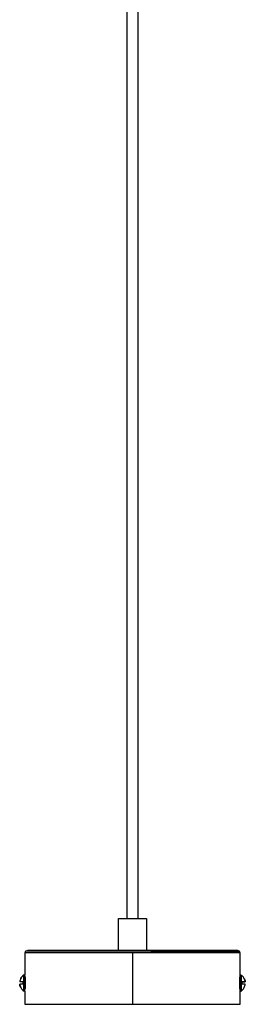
# Paper-space layout '_Superior' of a CAD drawing. Header units: millimetres. Extents: x -1282 to -192, y -579 to 339.
# Tile 1 of 3: x -1089 to -985, y -579 to -120. Entities that reach past the tile are written whole.
import ezdxf

# ---------------------------------------------------------------- set-up
doc = ezdxf.new("R2010")
doc.units = ezdxf.units.MM

psp = doc.layouts.new('_Superior')

# ---------------------------------------------------------------- linework, layer by layer
at = {"color": 7, "linetype": 'Continuous', "lineweight": 25}
for p, q in [((-1039.46, -538.67), (-1039.46, 192.17)), ((-1034.46, 192.17), (-1034.46, -538.67)), ((-1043.46, -553.67), (-1043.46, -538.67)), ((-1030.46, -538.67), (-1030.46, -553.67)), ((-1086.96, -554.67), (-1086.96, -565.03)), ((-1086.15, -553.8), (-1086.67, -553.97)), ((-1036.96, -554.67), (-1036.96, -578.67)), ((-986.96, -565.03), (-986.96, -554.67)), ((-1087.41, -565), (-1087.94, -565.45)), ((-1087.46, -565.03), (-1086.96, -565.03)), ((-1086.91, -567.92), (-1086.91, -569.42)), ((-987.01, -569.42), (-987.01, -567.92)), ((-986.46, -565.03), (-986.96, -565.03)), ((-986.96, -565.67), (-986.96, -565.27)), ((-985.96, -565.46), (-985.96, -565.43)), ((-984.52, -568.28), (-985.96, -568.28)), ((-1087.96, -572.11), (-1087.96, -572.14)), ((-1087.94, -572.11), (-1087.41, -572.56)), ((-1086.96, -572.53), (-1087.46, -572.53)), ((-1086.96, -572.53), (-1086.96, -578.67)), ((-986.96, -578.67), (-986.96, -571.67)), ((-986.96, -572.53), (-986.46, -572.53)), ((-984.52, -569.28), (-985.96, -569.28))]:
    psp.add_line(p, q, dxfattribs=at)
for start, end in [(48.0668, 56.1091), (303.8702, 311.9618)]:
    psp.add_arc((-988.98, -568.78), 4.52, start, end, dxfattribs=at)
for points, knots in [([(-1043.46, -538.67), (-1043.46, -538.67), (-1043.43, -538.67), (-1043.28, -538.67), (-1043.16, -538.67), (-1042.85, -538.67), (-1042.64, -538.67), (-1042.16, -538.67), (-1041.87, -538.67), (-1041.24, -538.67), (-1040.89, -538.67), (-1040.15, -538.67), (-1039.75, -538.67), (-1038.95, -538.67), (-1038.55, -538.67), (-1037.74, -538.67), (-1037.34, -538.67), (-1036.58, -538.67), (-1036.18, -538.67), (-1035.37, -538.67), (-1034.97, -538.67), (-1034.17, -538.67), (-1033.77, -538.67), (-1033.03, -538.67), (-1032.68, -538.67), (-1032.05, -538.67), (-1031.76, -538.67), (-1031.28, -538.67), (-1031.07, -538.67), (-1030.76, -538.67), (-1030.64, -538.67), (-1030.49, -538.67), (-1030.46, -538.67), (-1030.46, -538.67)], [0, 0, 0, 0, 0.0625, 0.0625, 0.125, 0.125, 0.1875, 0.1875, 0.25, 0.25, 0.3125, 0.3125, 0.375, 0.375, 0.4375, 0.4375, 0.5, 0.5, 0.5625, 0.5625, 0.625, 0.625, 0.6875, 0.6875, 0.75, 0.75, 0.8125, 0.8125, 0.875, 0.875, 0.9375, 0.9375, 1, 1, 1, 1]), ([(-1086.67, -553.97), (-1086.71, -554.02), (-1086.8, -554.12), (-1086.89, -554.3), (-1086.95, -554.49), (-1086.96, -554.61), (-1086.96, -554.67)], [0, 0, 0, 0, 0.262718, 0.519977, 0.766968, 1, 1, 1, 1]), ([(-1036.96, -554.67), (-1039.27, -554.67), (-1043.99, -554.67), (-1051.07, -554.67), (-1058.08, -554.67), (-1064.77, -554.67), (-1070.88, -554.67), (-1076.17, -554.67), (-1080.48, -554.67), (-1083.71, -554.67), (-1085.8, -554.67), (-1086.87, -554.67), (-1086.86, -554.67), (-1086.85, -554.67)], [0, 0, 0, 0, 0.08821, 0.18038, 0.27576, 0.373406, 0.472228, 0.571049, 0.668696, 0.764076, 0.856245, 0.944455, 1, 1, 1, 1]), ([(-1028.33, -553.97), (-1030.31, -553.97), (-1034.36, -553.97), (-1040.62, -553.97), (-1047.04, -553.97), (-1053.46, -553.97), (-1059.7, -553.97), (-1065.56, -553.97), (-1070.89, -553.97), (-1075.53, -553.97), (-1079.39, -553.97), (-1082.42, -553.97), (-1084.62, -553.97), (-1086, -553.97), (-1086.66, -553.97), (-1086.59, -553.97), (-1086.57, -553.97)], [0, 0, 0, 0, 0.069313, 0.14163, 0.216545, 0.293533, 0.371968, 0.451147, 0.530327, 0.608762, 0.68575, 0.760664, 0.832982, 0.902295, 0.971608, 1, 1, 1, 1]), ([(-1036.96, -553.67), (-1039.22, -553.67), (-1043.85, -553.67), (-1050.79, -553.67), (-1057.66, -553.67), (-1064.21, -553.67), (-1070.2, -553.67), (-1075.39, -553.67), (-1079.6, -553.67), (-1082.78, -553.67), (-1084.82, -553.67), (-1085.83, -553.67), (-1085.83, -553.67), (-1085.83, -553.67)], [0, 0, 0, 0, 0.089756, 0.18354, 0.280592, 0.37995, 0.480502, 0.581055, 0.680413, 0.777464, 0.871249, 0.961005, 1, 1, 1, 1]), ([(-1043.46, -553.67), (-1043.46, -553.67), (-1043.43, -553.67), (-1043.28, -553.67), (-1043.16, -553.67), (-1042.85, -553.67), (-1042.64, -553.67), (-1042.16, -553.67), (-1041.87, -553.67), (-1041.24, -553.67), (-1040.89, -553.67), (-1040.15, -553.67), (-1039.75, -553.67), (-1038.95, -553.67), (-1038.55, -553.67), (-1037.74, -553.67), (-1037.34, -553.67), (-1036.58, -553.67), (-1036.18, -553.67), (-1035.37, -553.67), (-1034.97, -553.67), (-1034.17, -553.67), (-1033.77, -553.67), (-1033.03, -553.67), (-1032.68, -553.67), (-1032.05, -553.67), (-1031.76, -553.67), (-1031.28, -553.67), (-1031.07, -553.67), (-1030.76, -553.67), (-1030.64, -553.67), (-1030.49, -553.67), (-1030.46, -553.67), (-1030.46, -553.67)], [0, 0, 0, 0, 0.0625, 0.0625, 0.125, 0.125, 0.1875, 0.1875, 0.25, 0.25, 0.3125, 0.3125, 0.375, 0.375, 0.4375, 0.4375, 0.5, 0.5, 0.5625, 0.5625, 0.625, 0.625, 0.6875, 0.6875, 0.75, 0.75, 0.8125, 0.8125, 0.875, 0.875, 0.9375, 0.9375, 1, 1, 1, 1]), ([(-1028.45, -553.67), (-1028.43, -553.67), (-1028.41, -553.7), (-1028.36, -553.8), (-1028.34, -553.88), (-1028.33, -553.97)], [0, 0, 0, 0, 0.5, 0.5, 1, 1, 1, 1]), ([(-988.06, -553.67), (-988.04, -553.67), (-987.94, -553.67), (-988.79, -553.67), (-990.69, -553.67), (-993.79, -553.67), (-997.93, -553.67), (-1003.01, -553.67), (-1008.83, -553.67), (-1015.15, -553.67), (-1021.71, -553.67), (-1026.24, -553.67), (-1028.45, -553.67)], [0, 0, 0, 0, 0.03085, 0.135173, 0.24313, 0.353652, 0.465504, 0.577356, 0.687879, 0.795835, 0.900158, 1, 1, 1, 1]), ([(-1028.33, -553.97), (-1028.31, -554.06), (-1028.3, -554.17), (-1028.28, -554.41), (-1028.28, -554.55), (-1028.28, -554.67)], [0, 0, 0, 0, 0.5, 0.5, 1, 1, 1, 1]), ([(-1028.33, -553.97), (-1026.37, -553.97), (-1022.37, -553.97), (-1016.52, -553.97), (-1010.79, -553.97), (-1005.36, -553.97), (-1000.42, -553.97), (-996.11, -553.97), (-992.58, -553.97), (-989.9, -553.97), (-988.16, -553.97), (-987.3, -553.97), (-987.34, -553.97), (-987.35, -553.97)], [0, 0, 0, 0, 0.0864199, 0.1765855, 0.2699893, 0.3659783, 0.4637716, 0.5624926, 0.6612136, 0.7590068, 0.8549958, 0.9483997, 1, 1, 1, 1]), ([(-987.07, -554.67), (-987.04, -554.67), (-986.93, -554.67), (-987.8, -554.67), (-989.75, -554.67), (-992.91, -554.67), (-997.13, -554.67), (-1002.32, -554.67), (-1008.25, -554.67), (-1014.71, -554.67), (-1021.4, -554.67), (-1026.02, -554.67), (-1028.28, -554.67)], [0, 0, 0, 0, 0.036719, 0.14041, 0.247713, 0.357566, 0.468741, 0.579915, 0.689769, 0.797072, 0.900763, 1, 1, 1, 1]), ([(-987.25, -553.97), (-987.36, -553.88), (-987.57, -553.71), (-987.83, -553.69), (-987.96, -553.67)], [0, 0, 0, 0, 0.515691, 1, 1, 1, 1]), ([(-986.96, -554.67), (-986.96, -554.6), (-986.97, -554.47), (-987.04, -554.28), (-987.13, -554.11), (-987.21, -554.01), (-987.25, -553.97)], [0, 0, 0, 0, 0.262718, 0.519977, 0.766968, 1, 1, 1, 1]), ([(-1087.96, -565.46), (-1088.35, -565.81), (-1088.69, -566.25), (-1089.19, -567.23), (-1089.35, -567.76), (-1089.4, -568.28)], [0, 0, 0, 0, 0.5, 0.5, 1, 1, 1, 1]), ([(-1087.96, -568.28), (-1088.35, -568.28), (-1088.69, -568.28), (-1089.19, -568.28), (-1089.35, -568.28), (-1089.4, -568.28)], [0, 0, 0, 0, 0.5, 0.5, 1, 1, 1, 1]), ([(-1088.91, -566.76), (-1088.89, -566.69), (-1088.73, -566.17), (-1088.32, -565.79), (-1087.96, -565.46)], [0, 0, 0, 0, 0.123074, 1, 1, 1, 1]), ([(-1087.96, -565.43), (-1087.96, -565.43), (-1087.96, -565.41), (-1087.96, -565.44), (-1087.96, -565.46)], [0, 0, 0, 0, 0.125571, 1, 1, 1, 1]), ([(-1087.46, -572.53), (-1087.46, -572.53), (-1087.46, -572.53), (-1087.46, -572.52), (-1087.46, -572.5), (-1087.46, -572.47), (-1087.46, -572.43), (-1087.46, -572.38), (-1087.46, -572.33), (-1087.46, -572.2), (-1087.46, -571.93), (-1087.46, -571.43), (-1087.46, -570.84), (-1087.46, -570.17), (-1087.46, -569.48), (-1087.46, -568.78), (-1087.46, -568.08), (-1087.46, -567.4), (-1087.46, -566.72), (-1087.46, -566.13), (-1087.46, -565.63), (-1087.46, -565.34), (-1087.46, -565.18), (-1087.46, -565.1), (-1087.46, -565.04), (-1087.46, -565.04), (-1087.46, -565.03)], [0, 0, 0, 0, 0.01539, 0.030695, 0.045904, 0.061007, 0.075992, 0.090849, 0.105568, 0.12014, 0.188071, 0.250095, 0.318934, 0.380046, 0.441776, 0.500017, 0.558258, 0.619988, 0.681096, 0.749939, 0.811958, 0.879894, 0.909175, 0.939009, 0.969312, 1, 1, 1, 1]), ([(-1086.96, -572.53), (-1086.96, -572.53), (-1086.96, -572.45), (-1086.96, -572.09), (-1086.96, -571.8), (-1086.96, -571.07), (-1086.96, -570.63), (-1086.96, -569.7), (-1086.96, -569.23), (-1086.96, -568.34), (-1086.96, -567.86), (-1086.96, -566.94), (-1086.96, -566.5), (-1086.96, -565.77), (-1086.96, -565.48), (-1086.96, -565.11), (-1086.96, -565.03), (-1086.96, -565.03)], [0, 0, 0, 0, 0.125, 0.125, 0.25, 0.25, 0.375, 0.375, 0.5, 0.5, 0.625, 0.625, 0.75, 0.75, 0.875, 0.875, 1, 1, 1, 1]), ([(-1086.96, -565.67), (-1086.96, -565.67), (-1086.96, -565.62), (-1086.95, -565.82), (-1086.94, -566.28), (-1086.91, -567.04), (-1086.91, -567.63), (-1086.91, -567.92)], [0, 0, 0, 0, 0.0001424, 0.2500532, 0.5001276, 0.7502019, 1, 1, 1, 1]), ([(-1086.82, -566.88), (-1086.82, -566.91), (-1086.82, -566.95), (-1086.82, -567.18), (-1086.82, -567.43), (-1086.82, -567.68), (-1086.82, -567.86), (-1086.82, -567.92)], [0, 0, 0, 0, 0.343567, 0.528516, 0.717389, 0.906262, 1, 1, 1, 1]), ([(-1086.82, -568.56), (-1086.82, -568.63), (-1086.82, -568.94), (-1086.82, -569.39), (-1086.82, -569.83), (-1086.82, -570.14), (-1086.82, -570.38), (-1086.82, -570.62), (-1086.82, -570.66), (-1086.82, -570.68)], [0, 0, 0, 0, 0.0718491, 0.2941012, 0.4137434, 0.5359246, 0.6581057, 0.7777479, 1, 1, 1, 1]), ([(-987.01, -567.92), (-987.01, -567.63), (-987.01, -567.04), (-986.99, -566.29), (-986.96, -565.77), (-986.96, -565.71), (-986.96, -565.67)], [0, 0, 0, 0, 0.250052, 0.500155, 0.750226, 1, 1, 1, 1]), ([(-986.96, -565.03), (-986.96, -565.03), (-986.96, -565.11), (-986.96, -565.48), (-986.96, -565.77), (-986.96, -566.5), (-986.96, -566.94), (-986.96, -567.86), (-986.96, -568.34), (-986.96, -569.23), (-986.96, -569.7), (-986.96, -570.63), (-986.96, -571.07), (-986.96, -571.8), (-986.96, -572.09), (-986.96, -572.45), (-986.96, -572.53), (-986.96, -572.53)], [0, 0, 0, 0, 0.125, 0.125, 0.25, 0.25, 0.375, 0.375, 0.5, 0.5, 0.625, 0.625, 0.75, 0.75, 0.875, 0.875, 1, 1, 1, 1]), ([(-986.46, -565.03), (-986.46, -565.03), (-986.46, -565.11), (-986.46, -565.48), (-986.46, -565.77), (-986.46, -566.5), (-986.46, -566.94), (-986.46, -567.86), (-986.46, -568.34), (-986.46, -569.23), (-986.46, -569.7), (-986.46, -570.63), (-986.46, -571.07), (-986.46, -571.8), (-986.46, -572.09), (-986.46, -572.45), (-986.46, -572.53), (-986.46, -572.53)], [0, 0, 0, 0, 0.125, 0.125, 0.25, 0.25, 0.375, 0.375, 0.5, 0.5, 0.625, 0.625, 0.75, 0.75, 0.875, 0.875, 1, 1, 1, 1]), ([(-984.52, -568.28), (-984.57, -567.76), (-984.73, -567.23), (-985.23, -566.25), (-985.57, -565.81), (-985.96, -565.46)], [0, 0, 0, 0, 0.5, 0.5, 1, 1, 1, 1]), ([(-985.96, -568.28), (-985.57, -568.28), (-985.23, -568.28), (-984.73, -568.28), (-984.57, -568.28), (-984.52, -568.28)], [0, 0, 0, 0, 0.5, 0.5, 1, 1, 1, 1]), ([(-985.01, -566.76), (-984.97, -566.81), (-984.64, -567.24), (-984.57, -567.8), (-984.52, -568.28)], [0, 0, 0, 0, 0.123074, 1, 1, 1, 1]), ([(-1088.91, -570.81), (-1088.95, -570.76), (-1089.28, -570.33), (-1089.35, -569.77), (-1089.4, -569.28)], [0, 0, 0, 0, 0.123074, 1, 1, 1, 1]), ([(-1089.4, -569.28), (-1089.35, -569.81), (-1089.19, -570.34), (-1088.69, -571.31), (-1088.35, -571.75), (-1087.96, -572.11)], [0, 0, 0, 0, 0.5, 0.5, 1, 1, 1, 1]), ([(-1087.96, -569.28), (-1088.35, -569.28), (-1088.69, -569.28), (-1089.19, -569.28), (-1089.35, -569.28), (-1089.4, -569.28)], [0, 0, 0, 0, 0.5, 0.5, 1, 1, 1, 1]), ([(-1086.91, -569.42), (-1086.91, -569.72), (-1086.91, -570.31), (-1086.93, -571.05), (-1086.96, -571.57), (-1086.96, -571.64), (-1086.96, -571.67)], [0, 0, 0, 0, 0.250052, 0.500155, 0.750226, 1, 1, 1, 1]), ([(-986.97, -571.5), (-986.97, -571.5), (-986.96, -571.66), (-986.96, -571.71), (-986.97, -571.56), (-986.99, -571.05), (-987.01, -570.31), (-987.01, -569.72), (-987.01, -569.42)], [0, 0, 0, 0, 0.000041, 0.2, 0.399957, 0.600045, 0.800133, 1, 1, 1, 1]), ([(-984.52, -569.28), (-984.57, -569.28), (-984.73, -569.28), (-985.23, -569.28), (-985.57, -569.28), (-985.96, -569.28)], [0, 0, 0, 0, 0.5, 0.5, 1, 1, 1, 1]), ([(-985.96, -572.11), (-985.57, -571.75), (-985.23, -571.31), (-984.73, -570.34), (-984.57, -569.81), (-984.52, -569.28)], [0, 0, 0, 0, 0.5, 0.5, 1, 1, 1, 1]), ([(-985.96, -572.14), (-985.96, -572.14), (-985.96, -572.15), (-985.96, -572.13), (-985.96, -572.11)], [0, 0, 0, 0, 0.125088, 1, 1, 1, 1]), ([(-1086.96, -578.67), (-1086.96, -578.67), (-1086.7, -578.67), (-1085.55, -578.67), (-1084.67, -578.67), (-1082.23, -578.67), (-1080.68, -578.67), (-1076.94, -578.67), (-1074.76, -578.67), (-1069.87, -578.67), (-1067.18, -578.67), (-1061.46, -578.67), (-1058.44, -578.67), (-1052.29, -578.67), (-1049.15, -578.67), (-1042.96, -578.67), (-1039.91, -578.67), (-1036.96, -578.67)], [0, 0, 0, 0, 0.125, 0.125, 0.25, 0.25, 0.375, 0.375, 0.5, 0.5, 0.625, 0.625, 0.75, 0.75, 0.875, 0.875, 1, 1, 1, 1]), ([(-1036.96, -578.67), (-1034.01, -578.67), (-1030.96, -578.67), (-1024.77, -578.67), (-1021.63, -578.67), (-1015.48, -578.67), (-1012.46, -578.67), (-1006.74, -578.67), (-1004.05, -578.67), (-999.16, -578.67), (-996.98, -578.67), (-993.24, -578.67), (-991.69, -578.67), (-989.25, -578.67), (-988.37, -578.67), (-987.22, -578.67), (-986.96, -578.67), (-986.96, -578.67)], [0, 0, 0, 0, 0.125, 0.125, 0.25, 0.25, 0.375, 0.375, 0.5, 0.5, 0.625, 0.625, 0.75, 0.75, 0.875, 0.875, 1, 1, 1, 1])]:
    psp.add_open_spline(points, degree=3, knots=knots, dxfattribs=at)
for points in [[(-1028.45, -553.67), (-1031.26, -553.67), (-1034.11, -553.67), (-1036.96, -553.67)], [(-1028.28, -554.67), (-1031.14, -554.67), (-1034.05, -554.67), (-1036.96, -554.67)], [(-1087.96, -568.28), (-1087.96, -568.45), (-1087.96, -568.62), (-1087.96, -568.78)], [(-985.96, -569.28), (-985.96, -568.95), (-985.96, -568.61), (-985.96, -568.28)], [(-1087.96, -568.78), (-1087.96, -568.95), (-1087.96, -569.12), (-1087.96, -569.28)]]:
    psp.add_open_spline(points, degree=3, dxfattribs=at)

doc.saveas('drawing.dxf')
